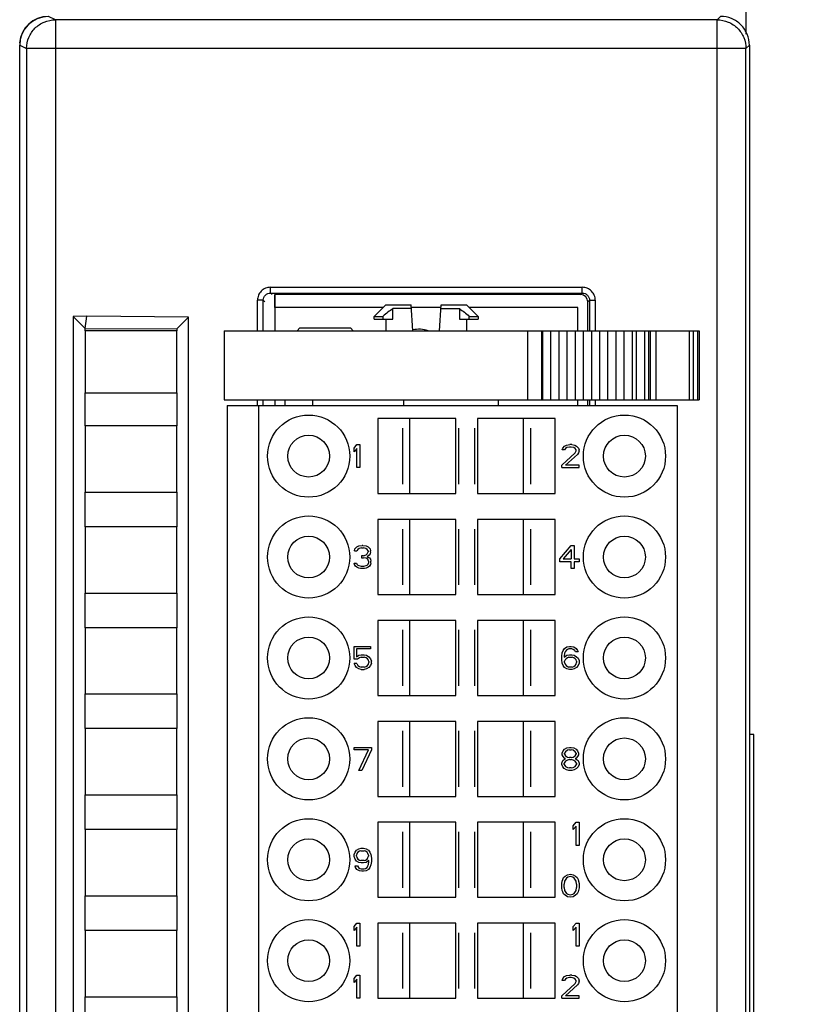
# Model space of a CAD drawing. Header units: millimetres. Extents: x 0 to 420, y 0 to 297.
# Tile 71 of 76: x 311 to 339, y 200 to 234. Entities that reach past the tile are written whole.
import ezdxf

# ---------------------------------------------------------------- set-up
doc = ezdxf.new("R2010")
doc.units = ezdxf.units.MM
doc.header["$LTSCALE"] = 23.1
doc.layers.get('0').update_dxf_attribs({"linetype": 'CONTINUOUS'})
for name, color, linetype in [('02___PRT_ALL_AXES', 7, 'CONTINUOUS'), ('1', 7, 'CONTINUOUS'), ('INTFCLR_139', 7, 'CONTINUOUS')]:
    doc.layers.add(name, color=color, linetype=linetype)
doc.styles.get("Standard").update_dxf_attribs({"font": 'txt', "width": 0.85})
doc.dimstyles.new('DIMSTYLE_1', dxfattribs={"dimtxt": 3.5, "dimasz": 3.5, "dimexe": 1, "dimexo": 0.5, "dimgap": 0.875, "dimtad": 1, "dimdec": 4, "dimdsep": 46, "dimtxsty": 'STANDARD', "dimblk": '_FILLED', "dimblk1": '_FILLED', "dimblk2": '_FILLED', "dimcen": 0.09, "dimadec": 4, "dimazin": 2, "dimtp": 0.15, "dimtm": 0.15, "dimtfac": 1, "dimtdec": 4, "dimtofl": 0, "dimtmove": 0, "dimatfit": 3, "dimldrblk": '_FILLED', "dimfxl": 1, "dimtolj": 1, "dimarcsym": 0})
doc.dimstyles.new('DIMSTYLE_2', dxfattribs={"dimtxt": 3.5, "dimasz": 3.5, "dimexe": 1, "dimexo": 0.5, "dimgap": 0.875, "dimtad": 1, "dimdec": 1, "dimdsep": 46, "dimtxsty": 'STANDARD', "dimblk": '_FILLED', "dimblk1": '_FILLED', "dimblk2": '_FILLED', "dimcen": 0.09, "dimadec": 4, "dimazin": 2, "dimtp": 0.15, "dimtm": 0.15, "dimtfac": 1, "dimtdec": 1, "dimtofl": 0, "dimtmove": 0, "dimatfit": 3, "dimldrblk": '_FILLED', "dimfxl": 1, "dimtolj": 1, "dimarcsym": 0})

# ---------------------------------------------------------------- blocks, each defined once
blk = doc.blocks.new('_FILLED')
at = {"color": 0, "linetype": 'BYBLOCK'}
blk.add_solid([(0, 0), (-1, 0.1429), (-1, -0.1429)], dxfattribs=at)
blk = doc.blocks.new('*D1')
at = {"color": 2, "linetype": 'CONTINUOUS'}
for p, q in [((234.011, 223.896), (234.011, 270.038)), ((336.594, 233.898), (336.594, 270.038)), ((234.011, 269.038), (285.302, 269.038)), ((336.594, 269.038), (285.302, 269.038))]:
    blk.add_line(p, q, dxfattribs=at)
at = {"color": 2, "linetype": 'CONTINUOUS', "xscale": 3.5, "yscale": 3.5, "zscale": 3.5, "rotation": 180}
blk.add_blockref('_FILLED', (234.011, 269.038), dxfattribs=at)
at = {"color": 2, "linetype": 'CONTINUOUS', "xscale": 3.5, "yscale": 3.5, "zscale": 3.5}
blk.add_blockref('_FILLED', (336.594, 269.038), dxfattribs=at)
at = {"color": 2, "linetype": 'CONTINUOUS', "insert": (285.302, 273.413), "char_height": 3.5, "width": 18.375, "attachment_point": 2, "line_spacing_factor": 0.9}
blk.add_mtext('102.6', dxfattribs=at)
blk = doc.blocks.new('*D2')
at = {"color": 2, "linetype": 'CONTINUOUS'}
for p, q in [((334.411, 238.115), (365.729, 238.115)), ((364.729, 238.115), (364.729, 188.365)), ((364.729, 138.615), (364.729, 188.365)), ((332.222, 138.615), (365.729, 138.615))]:
    blk.add_line(p, q, dxfattribs=at)
at = {"color": 2, "linetype": 'CONTINUOUS', "xscale": 3.5, "yscale": 3.5, "zscale": 3.5}
for p, rotation in [((364.729, 238.115), 90), ((364.729, 138.615), 270)]:
    blk.add_blockref('_FILLED', p, dxfattribs=dict(at, rotation=rotation))
at = {"color": 2, "linetype": 'CONTINUOUS', "insert": (360.354, 188.365), "char_height": 3.5, "width": 15, "attachment_point": 2, "rotation": 90, "line_spacing_factor": 0.9}
blk.add_mtext('99.5', dxfattribs=at)

msp = doc.modelspace()

# ---------------------------------------------------------------- linework, layer by layer
at = {"color": 9, "linetype": 'CONTINUOUS'}
for p, q in [((312.64738, 234.39753), (312.41159, 234.51542)), ((312.64738, 234.39753), (312.64738, 144.63331)), ((335.59374, 234.39753), (335.71163, 234.51542)), ((335.59374, 144.63331), (335.59374, 234.39753)), ((311.41159, 233.51554), (311.64754, 233.39757)), ((311.64754, 233.39757), (311.64754, 145.63327)), ((336.5937, 233.39757), (311.64754, 233.39757)), ((336.71159, 233.51543), (336.5937, 233.39755)), ((320.10487, 224.92154), (320.10487, 225.12142)), ((320.10487, 225.12142), (330.91741, 225.12142)), ((330.91741, 224.92154), (330.91741, 225.12142)), ((320.10487, 224.92154), (330.91741, 224.92154)), ((320.16098, 224.86542), (320.10487, 224.92154)), ((330.86129, 224.86542), (330.91741, 224.92154)), ((319.65514, 223.61542), (319.65514, 224.67169)), ((319.85502, 224.67169), (319.65514, 224.67169)), ((319.85502, 223.61542), (319.85502, 224.67169)), ((319.85502, 224.67169), (319.91114, 224.61557)), ((331.16725, 224.67169), (331.11114, 224.61557)), ((331.16725, 224.67169), (331.36713, 224.67169)), ((331.16725, 224.67169), (331.16725, 223.61542)), ((331.36713, 224.67169), (331.36713, 223.61542)), ((329.01687, 223.61542), (329.01687, 221.21542)), ((329.50045, 223.61542), (329.50045, 221.21542)), ((332.78714, 223.61542), (332.78714, 221.21542)), ((333.06998, 223.61542), (333.06998, 221.21542)), ((333.21136, 223.61542), (333.21136, 221.21542)), ((333.46994, 223.61542), (333.46994, 221.21542)), ((334.62566, 223.61542), (334.62566, 221.21542)), ((334.76708, 223.61542), (334.76708, 221.21542)), ((334.90846, 223.61542), (334.90846, 221.21542)), ((319.65514, 221.01542), (319.65514, 221.21542)), ((319.85502, 221.01542), (319.85502, 221.21542)), ((321.56394, 221.21542), (321.56394, 221.01542)), ((324.71822, 221.21542), (324.71822, 221.01542)), ((331.16725, 221.21542), (331.16725, 221.01542)), ((331.36713, 221.21542), (331.36713, 221.01542))]:
    msp.add_line(p, q, dxfattribs=at)
at = {"color": 7, "linetype": 'CONTINUOUS'}
for p, q in [((335.59374, 234.39753), (312.64738, 234.39753)), ((311.41159, 145.51531), (311.41159, 233.51554)), ((336.5937, 145.63333), (336.5937, 233.39755)), ((336.71159, 233.51543), (336.71159, 145.51538)), ((320.26114, 224.86542), (320.26114, 223.61542)), ((330.86129, 224.86542), (320.26114, 224.86542)), ((324.00594, 224.41542), (320.26114, 224.41542)), ((323.70394, 224.11342), (324.10594, 224.51542)), ((324.10609, 224.51542), (324.98411, 224.51542)), ((324.35258, 224.01542), (324.35258, 224.38842)), ((324.9925, 224.38842), (324.35258, 224.38842)), ((325.04359, 223.61542), (324.98411, 224.51542)), ((326.01537, 224.41542), (324.9925, 224.41542)), ((325.96428, 223.61542), (326.02376, 224.51542)), ((326.01537, 224.38842), (326.65529, 224.38842)), ((326.02376, 224.51542), (326.90178, 224.51542)), ((326.65529, 224.38842), (326.65529, 224.01542)), ((327.30394, 224.11342), (326.90194, 224.51542)), ((330.76114, 224.41542), (327.00194, 224.41542)), ((330.76114, 223.61542), (330.76114, 224.41542)), ((331.11114, 223.61542), (331.11114, 224.61557)), ((313.74392, 224.11542), (313.26048, 224.11122)), ((313.26048, 224.11122), (313.68128, 223.69528)), ((313.26114, 224.113), (313.26114, 154.72027)), ((313.68128, 223.69528), (313.74392, 224.11542)), ((317.26592, 224.08481), (313.74392, 224.11542)), ((317.26114, 224.08006), (316.85699, 223.67938)), ((317.26114, 154.74905), (317.26114, 224.08006)), ((323.70394, 224.01542), (323.70394, 224.11342)), ((323.70394, 224.11342), (324.00727, 224.11342)), ((324.00727, 224.11342), (324.00727, 224.01542)), ((327.0006, 224.11342), (327.30394, 224.11342)), ((327.0006, 224.01542), (327.0006, 224.11342)), ((327.30394, 224.11342), (327.30394, 224.01542)), ((313.68126, 223.61542), (313.68128, 223.69285)), ((313.68128, 223.69528), (316.85699, 223.67938)), ((316.85699, 223.67938), (316.85701, 223.61542)), ((321.12894, 223.71542), (321.02894, 223.61542)), ((321.12894, 223.71542), (322.87894, 223.71542)), ((322.97894, 223.61542), (322.87894, 223.71542)), ((323.70405, 224.01542), (324.35258, 224.01542)), ((324.10394, 224.01542), (324.10394, 223.61542)), ((326.65529, 224.01542), (327.30382, 224.01542)), ((326.90394, 224.01542), (326.90394, 223.61542)), ((313.68114, 223.61542), (313.68114, 221.46542)), ((316.85714, 223.61542), (313.68114, 223.61542)), ((316.85714, 221.46542), (316.85714, 223.61542)), ((318.50394, 223.61542), (318.50394, 221.21542)), ((318.50394, 223.61542), (334.96699, 223.61542)), ((329.53471, 223.61542), (329.53471, 221.21542)), ((329.81753, 223.61542), (329.81753, 221.21542)), ((330.10035, 223.61542), (330.10035, 221.21542)), ((330.38317, 223.61542), (330.38317, 221.21542)), ((330.66599, 223.61542), (330.66599, 221.21542)), ((330.94881, 223.61542), (330.94881, 221.21542)), ((331.23163, 223.61542), (331.23163, 221.21542)), ((331.51445, 223.61542), (331.51445, 221.21542)), ((331.79727, 223.61542), (331.79727, 221.21542)), ((332.0801, 223.61542), (332.0801, 221.21542)), ((332.36292, 223.61542), (332.36292, 221.21542)), ((332.64574, 223.61542), (332.64574, 221.21542)), ((333.26994, 223.61542), (333.26994, 221.21542)), ((334.96703, 223.61542), (334.96703, 221.21542)), ((313.68114, 221.46542), (316.85714, 221.46542)), ((313.68126, 220.31542), (313.68126, 221.46542)), ((316.85701, 221.46542), (316.85701, 220.31542)), ((318.50394, 221.21542), (334.96699, 221.21542)), ((318.60394, 221.01542), (318.60394, 158.01542)), ((318.60394, 221.01542), (334.20394, 221.01542)), ((319.70394, 158.01542), (319.70394, 221.01542)), ((320.26114, 221.21542), (320.26114, 221.01542)), ((320.60394, 221.21542), (320.60394, 221.01542)), ((328.00394, 221.21542), (328.00394, 221.01542)), ((330.76114, 221.01542), (330.76114, 221.21542)), ((331.11114, 221.01542), (331.11114, 221.21542)), ((334.20394, 221.01542), (334.20394, 158.01542)), ((313.68114, 220.31542), (313.68114, 218.01542)), ((316.85714, 220.31542), (313.68114, 220.31542)), ((316.85714, 218.01542), (316.85714, 220.31542)), ((323.82895, 220.56542), (323.82895, 217.96542)), ((326.52894, 220.56542), (323.82895, 220.56542)), ((324.92894, 220.56542), (324.92894, 217.96542)), ((326.52894, 217.96542), (326.52894, 220.56542)), ((329.97892, 220.56542), (327.27894, 220.56542)), ((327.27894, 220.56542), (327.27894, 217.96542)), ((328.87894, 217.96542), (328.87894, 220.56542)), ((329.97892, 217.96542), (329.97892, 220.56542)), ((323.00394, 219.54627), (323.10394, 219.66542)), ((323.10394, 219.66542), (323.20394, 219.66542)), ((323.20394, 219.66542), (323.20394, 218.86542)), ((330.23727, 219.54627), (330.30394, 219.61436)), ((330.30394, 219.61436), (330.3706, 219.6484)), ((330.3706, 219.6484), (330.48727, 219.66542)), ((330.4706, 219.58032), (330.38727, 219.56329)), ((330.53727, 219.58032), (330.4706, 219.58032)), ((330.55394, 219.66542), (330.48727, 219.66542)), ((330.6206, 219.56329), (330.53727, 219.58032)), ((330.55394, 219.66542), (330.65394, 219.6484)), ((330.65394, 219.6484), (330.7206, 219.61436)), ((330.7206, 219.61436), (330.78727, 219.54627)), ((323.00394, 219.4101), (323.00394, 219.54627)), ((323.10394, 219.52925), (323.00394, 219.4101)), ((323.10394, 218.86542), (323.10394, 219.52925)), ((330.20394, 218.95053), (330.6706, 219.37606)), ((330.2206, 219.47819), (330.23727, 219.54627)), ((330.30394, 219.47819), (330.2206, 219.47819)), ((330.33727, 219.52925), (330.30394, 219.47819)), ((330.38727, 219.56329), (330.33727, 219.52925)), ((330.75394, 219.325), (330.33727, 218.95053)), ((330.6706, 219.52925), (330.6206, 219.56329)), ((330.70394, 219.47819), (330.6706, 219.52925)), ((330.6706, 219.37606), (330.70394, 219.44415)), ((330.70394, 219.44415), (330.70394, 219.47819)), ((330.78727, 219.37606), (330.75394, 219.325)), ((330.78727, 219.54627), (330.80394, 219.47819)), ((330.80394, 219.44415), (330.78727, 219.37606)), ((330.80394, 219.44415), (330.80394, 219.47819)), ((330.20394, 218.86542), (330.20394, 218.95053)), ((330.80394, 218.95053), (330.33727, 218.95053)), ((330.80394, 218.86542), (330.80394, 218.95053)), ((323.20394, 218.86542), (323.10394, 218.86542)), ((330.20394, 218.86542), (330.80394, 218.86542)), ((313.68114, 218.01542), (316.85714, 218.01542)), ((313.68126, 216.81542), (313.68126, 218.01542)), ((316.85701, 218.01542), (316.85701, 216.81542)), ((323.82895, 217.96542), (326.52894, 217.96542)), ((327.27894, 217.96542), (329.97892, 217.96542)), ((326.52894, 217.06542), (323.82895, 217.06542)), ((323.82895, 217.06542), (323.82895, 214.46542)), ((324.92894, 217.06542), (324.92894, 214.46542)), ((326.52894, 214.46542), (326.52894, 217.06542)), ((329.97892, 217.06542), (327.27894, 217.06542)), ((327.27894, 217.06542), (327.27894, 214.46542)), ((328.87894, 214.46542), (328.87894, 217.06542)), ((329.97892, 214.46542), (329.97892, 217.06542)), ((313.68114, 216.81542), (313.68114, 214.51542)), ((316.85714, 216.81542), (313.68114, 216.81542)), ((316.85714, 214.51542), (316.85714, 216.81542)), ((323.16681, 216.1484), (323.28082, 216.16542)), ((323.31339, 216.16542), (323.28082, 216.16542)), ((323.31339, 216.16542), (323.42741, 216.1484)), ((330.13727, 215.70585), (330.53727, 216.16542)), ((330.53727, 216.16542), (330.63727, 216.16542)), ((330.63727, 216.16542), (330.63727, 215.70585)), ((323.02022, 215.97819), (323.03651, 216.04627)), ((323.02022, 215.97819), (323.10166, 215.97819)), ((323.03651, 216.04627), (323.10166, 216.11436)), ((323.10166, 216.11436), (323.16681, 216.1484)), ((323.13423, 216.02925), (323.10166, 215.97819)), ((323.1831, 216.06329), (323.13423, 216.02925)), ((323.26453, 216.08032), (323.1831, 216.06329)), ((323.26453, 216.08032), (323.32968, 216.08032)), ((323.41112, 216.06329), (323.32968, 216.08032)), ((323.32968, 215.80798), (323.42741, 215.84202)), ((323.45998, 216.02925), (323.41112, 216.06329)), ((323.42741, 216.1484), (323.49255, 216.11436)), ((323.42741, 215.84202), (323.45998, 215.87606)), ((323.49255, 215.97819), (323.45998, 216.02925)), ((323.45998, 215.87606), (323.49255, 215.94415)), ((323.52513, 215.825), (323.45998, 215.77393)), ((323.49255, 216.11436), (323.5577, 216.04627)), ((323.49255, 215.97819), (323.49255, 215.94415)), ((323.5577, 215.87606), (323.52513, 215.825)), ((323.5577, 216.04627), (323.57399, 215.97819)), ((323.57399, 215.94415), (323.5577, 215.87606)), ((323.57399, 215.94415), (323.57399, 215.97819)), ((330.53727, 216.02925), (330.25394, 215.70585)), ((330.53727, 216.02925), (330.53727, 215.70585)), ((323.00394, 215.55266), (323.08537, 215.55266)), ((323.02022, 215.50159), (323.00394, 215.55266)), ((323.0528, 215.45053), (323.02022, 215.50159)), ((323.08537, 215.55266), (323.10166, 215.51861)), ((323.10166, 215.51861), (323.13423, 215.48457)), ((323.13423, 215.48457), (323.16681, 215.46755)), ((323.32968, 215.80798), (323.26453, 215.80798)), ((323.26453, 215.80798), (323.26453, 215.73989)), ((323.26453, 215.73989), (323.32968, 215.73989)), ((323.42741, 215.72287), (323.32968, 215.73989)), ((323.47627, 215.68883), (323.42741, 215.72287)), ((323.42741, 215.46755), (323.45998, 215.48457)), ((323.45998, 215.77393), (323.54142, 215.73989)), ((323.45998, 215.48457), (323.49255, 215.51861)), ((323.50884, 215.62074), (323.47627, 215.68883)), ((323.49255, 215.51861), (323.50884, 215.55266)), ((323.50884, 215.62074), (323.50884, 215.55266)), ((323.54142, 215.73989), (323.57399, 215.68883)), ((323.57399, 215.50159), (323.54142, 215.45053)), ((323.57399, 215.68883), (323.59028, 215.62074)), ((323.59028, 215.55266), (323.57399, 215.50159)), ((323.59028, 215.55266), (323.59028, 215.62074)), ((330.13727, 215.60372), (330.13727, 215.70585)), ((330.53727, 215.60372), (330.13727, 215.60372)), ((330.25394, 215.70585), (330.53727, 215.70585)), ((330.53727, 215.36542), (330.53727, 215.60372)), ((330.63727, 215.70585), (330.80394, 215.70585)), ((330.80394, 215.60372), (330.63727, 215.60372)), ((330.63727, 215.60372), (330.63727, 215.36542)), ((330.80394, 215.70585), (330.80394, 215.60372)), ((323.10166, 215.41649), (323.0528, 215.45053)), ((323.16681, 215.38244), (323.10166, 215.41649)), ((323.16681, 215.46755), (323.24825, 215.45053)), ((323.23196, 215.36542), (323.16681, 215.38244)), ((323.36226, 215.36542), (323.23196, 215.36542)), ((323.24825, 215.45053), (323.34597, 215.45053)), ((323.34597, 215.45053), (323.42741, 215.46755)), ((323.42741, 215.38244), (323.36226, 215.36542)), ((323.49255, 215.41649), (323.42741, 215.38244)), ((323.54142, 215.45053), (323.49255, 215.41649)), ((330.63727, 215.36542), (330.53727, 215.36542)), ((313.68114, 214.51542), (316.85714, 214.51542)), ((313.68126, 213.31542), (313.68126, 214.51542)), ((316.85701, 214.51542), (316.85701, 213.31542)), ((323.82895, 214.46542), (326.52894, 214.46542)), ((327.27894, 214.46542), (329.97892, 214.46542)), ((326.52894, 213.56542), (323.82895, 213.56542)), ((323.82895, 213.56542), (323.82895, 210.96542)), ((324.92894, 213.56542), (324.92894, 210.96542)), ((326.52894, 210.96542), (326.52894, 213.56542)), ((329.97892, 213.56542), (327.27894, 213.56542)), ((327.27894, 213.56542), (327.27894, 210.96542)), ((328.87894, 210.96542), (328.87894, 213.56542)), ((329.97892, 210.96542), (329.97892, 213.56542)), ((313.68114, 213.31542), (313.68114, 211.01542)), ((316.85714, 213.31542), (313.68114, 213.31542)), ((316.85714, 211.01542), (316.85714, 213.31542)), ((323.00394, 212.66542), (323.5706, 212.66542)), ((323.00394, 212.22287), (323.00394, 212.66542)), ((323.5706, 212.58032), (323.08727, 212.58032)), ((323.08727, 212.58032), (323.08727, 212.30798)), ((323.5706, 212.66542), (323.5706, 212.58032)), ((330.20394, 212.325), (330.2206, 212.44415)), ((330.2206, 212.44415), (330.25394, 212.52925)), ((330.25394, 212.52925), (330.30394, 212.59734)), ((330.30394, 212.42712), (330.28727, 212.325)), ((330.30394, 212.59734), (330.38727, 212.6484)), ((330.3206, 212.47819), (330.30394, 212.42712)), ((330.35394, 212.52925), (330.3206, 212.47819)), ((330.40394, 212.56329), (330.35394, 212.52925)), ((330.38727, 212.6484), (330.4706, 212.66542)), ((330.45394, 212.58032), (330.40394, 212.56329)), ((330.55394, 212.58032), (330.45394, 212.58032)), ((330.4706, 212.66542), (330.53727, 212.66542)), ((330.53727, 212.66542), (330.6206, 212.6484)), ((330.60394, 212.56329), (330.55394, 212.58032)), ((330.65394, 212.52925), (330.60394, 212.56329)), ((330.6206, 212.6484), (330.70394, 212.59734)), ((330.68727, 212.47819), (330.65394, 212.52925)), ((330.7706, 212.47819), (330.68727, 212.47819)), ((330.70394, 212.59734), (330.75394, 212.52925)), ((330.75394, 212.52925), (330.7706, 212.47819)), ((323.1206, 212.22287), (323.00394, 212.22287)), ((323.10394, 212.06968), (323.00394, 212.06968)), ((323.03727, 212.00159), (323.00394, 212.06968)), ((323.08727, 212.30798), (323.1706, 212.35904)), ((323.10394, 212.06968), (323.13727, 212.00159)), ((323.18727, 212.27393), (323.1206, 212.22287)), ((323.1706, 212.35904), (323.25394, 212.37606)), ((323.25394, 212.29095), (323.18727, 212.27393)), ((323.25394, 212.37606), (323.35394, 212.37606)), ((323.25394, 212.29095), (323.35394, 212.29095)), ((323.35394, 212.37606), (323.43727, 212.35904)), ((323.4206, 212.27393), (323.35394, 212.29095)), ((323.4706, 212.23989), (323.4206, 212.27393)), ((323.43727, 212.35904), (323.5206, 212.30798)), ((323.50394, 212.18883), (323.4706, 212.23989)), ((323.5206, 212.13776), (323.50394, 212.18883)), ((323.50394, 212.05266), (323.5206, 212.10372)), ((323.5206, 212.30798), (323.5706, 212.23989)), ((323.5206, 212.13776), (323.5206, 212.10372)), ((323.5706, 212.23989), (323.60394, 212.15478)), ((323.60394, 212.0867), (323.5706, 212.00159)), ((323.60394, 212.0867), (323.60394, 212.15478)), ((330.20394, 212.20585), (330.20394, 212.325)), ((330.2206, 212.0867), (330.20394, 212.20585)), ((330.25394, 212.00159), (330.2206, 212.0867)), ((330.28727, 212.29095), (330.38727, 212.35904)), ((330.28727, 212.325), (330.28727, 212.29095)), ((330.3206, 212.20585), (330.30394, 212.15478)), ((330.30394, 212.10372), (330.30394, 212.15478)), ((330.30394, 212.10372), (330.3206, 212.05266)), ((330.35394, 212.23989), (330.3206, 212.20585)), ((330.40394, 212.27393), (330.35394, 212.23989)), ((330.38727, 212.35904), (330.4706, 212.37606)), ((330.45394, 212.29095), (330.40394, 212.27393)), ((330.45394, 212.29095), (330.5706, 212.29095)), ((330.4706, 212.37606), (330.55394, 212.37606)), ((330.55394, 212.37606), (330.63727, 212.35904)), ((330.6206, 212.27393), (330.5706, 212.29095)), ((330.6706, 212.23989), (330.6206, 212.27393)), ((330.63727, 212.35904), (330.7206, 212.30798)), ((330.70394, 212.20585), (330.6706, 212.23989)), ((330.7206, 212.15478), (330.70394, 212.20585)), ((330.70394, 212.05266), (330.7206, 212.10372)), ((330.7206, 212.30798), (330.7706, 212.25691)), ((330.7206, 212.15478), (330.7206, 212.10372)), ((330.7706, 212.25691), (330.80394, 212.17181)), ((330.80394, 212.0867), (330.7706, 212.00159)), ((330.80394, 212.17181), (330.80394, 212.0867)), ((323.08727, 211.93351), (323.03727, 212.00159)), ((323.1706, 211.88244), (323.08727, 211.93351)), ((323.13727, 212.00159), (323.18727, 211.96755)), ((323.25394, 211.86542), (323.1706, 211.88244)), ((323.18727, 211.96755), (323.25394, 211.95053)), ((323.35394, 211.95053), (323.25394, 211.95053)), ((323.25394, 211.86542), (323.35394, 211.86542)), ((323.35394, 211.95053), (323.4206, 211.96755)), ((323.43727, 211.88244), (323.35394, 211.86542)), ((323.4206, 211.96755), (323.4706, 212.00159)), ((323.5206, 211.93351), (323.43727, 211.88244)), ((323.4706, 212.00159), (323.50394, 212.05266)), ((323.5706, 212.00159), (323.5206, 211.93351)), ((330.30394, 211.93351), (330.25394, 212.00159)), ((330.38727, 211.88244), (330.30394, 211.93351)), ((330.3206, 212.05266), (330.35394, 212.00159)), ((330.35394, 212.00159), (330.40394, 211.96755)), ((330.4706, 211.86542), (330.38727, 211.88244)), ((330.40394, 211.96755), (330.45394, 211.95053)), ((330.5706, 211.95053), (330.45394, 211.95053)), ((330.55394, 211.86542), (330.4706, 211.86542)), ((330.63727, 211.88244), (330.55394, 211.86542)), ((330.5706, 211.95053), (330.6206, 211.96755)), ((330.6206, 211.96755), (330.6706, 212.00159)), ((330.7206, 211.93351), (330.63727, 211.88244)), ((330.6706, 212.00159), (330.70394, 212.05266)), ((330.7706, 212.00159), (330.7206, 211.93351)), ((313.68114, 211.01542), (316.85714, 211.01542)), ((313.68126, 209.81542), (313.68126, 211.01542)), ((316.85701, 211.01542), (316.85701, 209.81542)), ((323.82895, 210.96542), (326.52894, 210.96542)), ((327.27894, 210.96542), (329.97892, 210.96542)), ((326.52894, 210.06542), (323.82895, 210.06542)), ((323.82895, 210.06542), (323.82895, 207.46542)), ((324.92894, 210.06542), (324.92894, 207.46542)), ((326.52894, 207.46542), (326.52894, 210.06542)), ((329.97892, 210.06542), (327.27894, 210.06542)), ((327.27894, 210.06542), (327.27894, 207.46542)), ((328.87894, 207.46542), (328.87894, 210.06542)), ((329.97892, 207.46542), (329.97892, 210.06542)), ((313.68114, 209.81542), (313.68114, 207.51542)), ((316.85714, 209.81542), (313.68114, 209.81542)), ((316.85714, 207.51542), (316.85714, 209.81542)), ((336.86033, 209.61541), (336.71159, 209.61541)), ((336.86033, 159.61551), (336.86033, 209.61541)), ((323.00394, 209.16542), (323.60394, 209.16542)), ((323.00394, 209.08032), (323.00394, 209.16542)), ((323.50394, 209.08032), (323.00394, 209.08032)), ((323.1706, 208.36542), (323.50394, 209.08032)), ((323.60394, 209.08032), (323.2706, 208.36542)), ((323.60394, 209.16542), (323.60394, 209.08032)), ((330.2206, 208.96117), (330.25394, 209.04627)), ((330.25394, 209.04627), (330.30394, 209.09734)), ((330.30394, 209.09734), (330.38727, 209.1484)), ((330.33727, 209.01223), (330.30394, 208.96117)), ((330.40394, 209.06329), (330.33727, 209.01223)), ((330.38727, 209.1484), (330.4706, 209.16542)), ((330.4706, 209.08032), (330.40394, 209.06329)), ((330.4706, 209.16542), (330.53727, 209.16542)), ((330.4706, 209.08032), (330.53727, 209.08032)), ((330.53727, 209.16542), (330.6206, 209.1484)), ((330.60394, 209.06329), (330.53727, 209.08032)), ((330.6706, 209.01223), (330.60394, 209.06329)), ((330.6206, 209.1484), (330.70394, 209.09734)), ((330.70394, 208.96117), (330.6706, 209.01223)), ((330.70394, 209.09734), (330.75394, 209.04627)), ((330.75394, 209.04627), (330.78727, 208.96117)), ((330.20394, 208.62074), (330.23727, 208.70585)), ((330.2206, 208.9101), (330.2206, 208.96117)), ((330.25394, 208.84202), (330.2206, 208.9101)), ((330.23727, 208.70585), (330.30394, 208.75691)), ((330.30394, 208.79095), (330.25394, 208.84202)), ((330.33727, 208.68883), (330.28727, 208.62074)), ((330.30394, 208.92712), (330.30394, 208.96117)), ((330.30394, 208.92712), (330.33727, 208.87606)), ((330.33727, 208.77393), (330.30394, 208.79095)), ((330.30394, 208.75691), (330.33727, 208.77393)), ((330.33727, 208.87606), (330.40394, 208.825)), ((330.40394, 208.72287), (330.33727, 208.68883)), ((330.40394, 208.825), (330.4706, 208.80798)), ((330.4706, 208.73989), (330.40394, 208.72287)), ((330.53727, 208.80798), (330.4706, 208.80798)), ((330.4706, 208.73989), (330.53727, 208.73989)), ((330.53727, 208.80798), (330.60394, 208.825)), ((330.60394, 208.72287), (330.53727, 208.73989)), ((330.60394, 208.825), (330.6706, 208.87606)), ((330.6706, 208.68883), (330.60394, 208.72287)), ((330.6706, 208.87606), (330.70394, 208.92712)), ((330.70394, 208.79095), (330.6706, 208.77393)), ((330.6706, 208.77393), (330.70394, 208.75691)), ((330.7206, 208.62074), (330.6706, 208.68883)), ((330.70394, 208.96117), (330.70394, 208.92712)), ((330.75394, 208.84202), (330.70394, 208.79095)), ((330.70394, 208.75691), (330.7706, 208.70585)), ((330.78727, 208.9101), (330.75394, 208.84202)), ((330.7706, 208.70585), (330.80394, 208.62074)), ((330.78727, 208.96117), (330.78727, 208.9101)), ((323.2706, 208.36542), (323.1706, 208.36542)), ((330.20394, 208.56968), (330.20394, 208.62074)), ((330.23727, 208.48457), (330.20394, 208.56968)), ((330.28727, 208.43351), (330.23727, 208.48457)), ((330.28727, 208.56968), (330.28727, 208.62074)), ((330.28727, 208.56968), (330.33727, 208.50159)), ((330.3706, 208.38244), (330.28727, 208.43351)), ((330.33727, 208.50159), (330.40394, 208.46755)), ((330.45394, 208.36542), (330.3706, 208.38244)), ((330.40394, 208.46755), (330.4706, 208.45053)), ((330.55394, 208.36542), (330.45394, 208.36542)), ((330.53727, 208.45053), (330.4706, 208.45053)), ((330.53727, 208.45053), (330.60394, 208.46755)), ((330.63727, 208.38244), (330.55394, 208.36542)), ((330.60394, 208.46755), (330.6706, 208.50159)), ((330.7206, 208.43351), (330.63727, 208.38244)), ((330.6706, 208.50159), (330.7206, 208.56968)), ((330.7206, 208.62074), (330.7206, 208.56968)), ((330.7706, 208.48457), (330.7206, 208.43351)), ((330.80394, 208.56968), (330.7706, 208.48457)), ((330.80394, 208.62074), (330.80394, 208.56968)), ((313.68114, 207.51542), (316.85714, 207.51542)), ((313.68126, 206.31542), (313.68126, 207.51542)), ((316.85701, 207.51542), (316.85701, 206.31542)), ((323.82895, 207.46542), (326.52894, 207.46542)), ((327.27894, 207.46542), (329.97892, 207.46542)), ((316.85714, 206.31542), (313.68114, 206.31542)), ((313.68114, 206.31542), (313.68114, 204.01542)), ((316.85714, 204.01542), (316.85714, 206.31542)), ((326.52894, 206.56542), (323.82895, 206.56542)), ((323.82895, 206.56542), (323.82895, 203.96542)), ((324.92894, 206.56542), (324.92894, 203.96542)), ((326.52894, 203.96542), (326.52894, 206.56542)), ((329.97892, 206.56542), (327.27894, 206.56542)), ((327.27894, 206.56542), (327.27894, 203.96542)), ((328.87894, 203.96542), (328.87894, 206.56542)), ((329.97892, 203.96542), (329.97892, 206.56542)), ((330.60394, 206.44627), (330.70394, 206.56542)), ((330.60394, 206.3101), (330.60394, 206.44627)), ((330.70394, 206.42925), (330.60394, 206.3101)), ((330.70394, 206.56542), (330.80394, 206.56542)), ((330.70394, 205.76542), (330.70394, 206.42925)), ((330.80394, 206.56542), (330.80394, 205.76542)), ((323.03727, 205.52925), (323.08727, 205.59734)), ((323.08727, 205.59734), (323.1706, 205.6484)), ((323.1706, 205.6484), (323.25394, 205.66542)), ((323.23727, 205.58032), (323.18727, 205.56329)), ((323.23727, 205.58032), (323.35394, 205.58032)), ((323.25394, 205.66542), (323.33727, 205.66542)), ((323.33727, 205.66542), (323.4206, 205.6484)), ((323.40394, 205.56329), (323.35394, 205.58032)), ((323.4206, 205.6484), (323.50394, 205.59734)), ((323.50394, 205.59734), (323.55394, 205.52925)), ((330.80394, 205.76542), (330.70394, 205.76542)), ((323.00394, 205.44415), (323.03727, 205.52925)), ((323.00394, 205.37606), (323.00394, 205.44415)), ((323.03727, 205.29095), (323.00394, 205.37606)), ((323.08727, 205.22287), (323.03727, 205.29095)), ((323.10394, 205.47819), (323.08727, 205.42712)), ((323.08727, 205.39308), (323.08727, 205.42712)), ((323.08727, 205.39308), (323.10394, 205.34202)), ((323.13727, 205.52925), (323.10394, 205.47819)), ((323.10394, 205.34202), (323.13727, 205.29095)), ((323.18727, 205.56329), (323.13727, 205.52925)), ((323.13727, 205.29095), (323.18727, 205.25691)), ((323.18727, 205.25691), (323.23727, 205.23989)), ((323.35394, 205.23989), (323.23727, 205.23989)), ((323.35394, 205.23989), (323.40394, 205.25691)), ((323.45394, 205.52925), (323.40394, 205.56329)), ((323.40394, 205.25691), (323.45394, 205.29095)), ((323.5206, 205.23989), (323.4206, 205.17181)), ((323.48727, 205.47819), (323.45394, 205.52925)), ((323.45394, 205.29095), (323.48727, 205.34202)), ((323.50394, 205.42712), (323.48727, 205.47819)), ((323.48727, 205.34202), (323.50394, 205.39308)), ((323.50394, 205.42712), (323.50394, 205.39308)), ((323.5206, 205.20585), (323.5206, 205.23989)), ((323.55394, 205.52925), (323.58727, 205.44415)), ((323.58727, 205.44415), (323.60394, 205.325)), ((323.60394, 205.325), (323.60394, 205.20585)), ((323.03727, 205.05266), (323.1206, 205.05266)), ((323.05394, 205.00159), (323.03727, 205.05266)), ((323.10394, 204.93351), (323.05394, 205.00159)), ((323.1706, 205.17181), (323.08727, 205.22287)), ((323.18727, 204.88244), (323.10394, 204.93351)), ((323.1206, 205.05266), (323.15394, 205.00159)), ((323.15394, 205.00159), (323.20394, 204.96755)), ((323.25394, 205.15478), (323.1706, 205.17181)), ((323.20394, 204.96755), (323.25394, 204.95053)), ((323.33727, 205.15478), (323.25394, 205.15478)), ((323.25394, 204.95053), (323.35394, 204.95053)), ((323.4206, 205.17181), (323.33727, 205.15478)), ((323.35394, 204.95053), (323.40394, 204.96755)), ((323.40394, 204.96755), (323.45394, 205.00159)), ((323.50394, 204.93351), (323.4206, 204.88244)), ((323.45394, 205.00159), (323.48727, 205.05266)), ((323.48727, 205.05266), (323.50394, 205.10372)), ((323.50394, 205.10372), (323.5206, 205.20585)), ((323.55394, 205.00159), (323.50394, 204.93351)), ((323.58727, 205.0867), (323.55394, 205.00159)), ((323.60394, 205.20585), (323.58727, 205.0867)), ((323.2706, 204.86542), (323.18727, 204.88244)), ((323.33727, 204.86542), (323.2706, 204.86542)), ((323.4206, 204.88244), (323.33727, 204.86542)), ((330.2206, 204.52712), (330.23727, 204.57819)), ((330.23727, 204.57819), (330.2706, 204.64627)), ((330.2706, 204.64627), (330.3206, 204.69734)), ((330.3706, 204.62925), (330.30394, 204.52712)), ((330.3206, 204.69734), (330.40394, 204.7484)), ((330.4206, 204.66329), (330.3706, 204.62925)), ((330.40394, 204.7484), (330.50394, 204.76542)), ((330.50394, 204.68032), (330.4206, 204.66329)), ((330.50394, 204.76542), (330.60394, 204.7484)), ((330.58727, 204.66329), (330.50394, 204.68032)), ((330.63727, 204.62925), (330.58727, 204.66329)), ((330.60394, 204.7484), (330.68727, 204.69734)), ((330.70394, 204.52712), (330.63727, 204.62925)), ((330.68727, 204.69734), (330.73727, 204.64627)), ((330.73727, 204.64627), (330.7706, 204.57819)), ((330.7706, 204.57819), (330.78727, 204.52712)), ((330.20394, 204.44202), (330.2206, 204.52712)), ((330.20394, 204.28883), (330.20394, 204.44202)), ((330.2206, 204.20372), (330.20394, 204.28883)), ((330.30394, 204.52712), (330.28727, 204.425)), ((330.28727, 204.30585), (330.28727, 204.425)), ((330.28727, 204.30585), (330.30394, 204.20372)), ((330.7206, 204.425), (330.70394, 204.52712)), ((330.70394, 204.20372), (330.7206, 204.30585)), ((330.7206, 204.425), (330.7206, 204.30585)), ((330.78727, 204.52712), (330.80394, 204.44202)), ((330.80394, 204.28883), (330.78727, 204.20372)), ((330.80394, 204.44202), (330.80394, 204.28883)), ((313.68114, 204.01542), (316.85714, 204.01542)), ((313.68126, 202.81542), (313.68126, 204.01542)), ((316.85701, 204.01542), (316.85701, 202.81542)), ((323.82895, 203.96542), (326.52894, 203.96542)), ((327.27894, 203.96542), (329.97892, 203.96542)), ((330.23727, 204.15266), (330.2206, 204.20372)), ((330.2706, 204.08457), (330.23727, 204.15266)), ((330.3206, 204.03351), (330.2706, 204.08457)), ((330.30394, 204.20372), (330.3706, 204.10159)), ((330.40394, 203.98244), (330.3206, 204.03351)), ((330.3706, 204.10159), (330.4206, 204.06755)), ((330.50394, 203.96542), (330.40394, 203.98244)), ((330.4206, 204.06755), (330.50394, 204.05053)), ((330.50394, 204.05053), (330.58727, 204.06755)), ((330.60394, 203.98244), (330.50394, 203.96542)), ((330.58727, 204.06755), (330.63727, 204.10159)), ((330.68727, 204.03351), (330.60394, 203.98244)), ((330.63727, 204.10159), (330.70394, 204.20372)), ((330.73727, 204.08457), (330.68727, 204.03351)), ((330.7706, 204.15266), (330.73727, 204.08457)), ((330.78727, 204.20372), (330.7706, 204.15266)), ((323.00394, 202.94627), (323.10394, 203.06542)), ((323.00394, 202.8101), (323.00394, 202.94627)), ((323.10394, 202.92925), (323.00394, 202.8101)), ((323.10394, 203.06542), (323.20394, 203.06542)), ((323.10394, 202.26542), (323.10394, 202.92925)), ((323.20394, 203.06542), (323.20394, 202.26542)), ((326.52894, 203.06542), (323.82895, 203.06542)), ((323.82895, 203.06542), (323.82895, 200.46542)), ((324.92894, 203.06542), (324.92894, 200.46542)), ((326.52894, 200.46542), (326.52894, 203.06542)), ((329.97892, 203.06542), (327.27894, 203.06542)), ((327.27894, 203.06542), (327.27894, 200.46542)), ((328.87894, 200.46542), (328.87894, 203.06542)), ((329.97892, 200.46542), (329.97892, 203.06542)), ((330.60394, 202.94627), (330.70394, 203.06542)), ((330.60394, 202.8101), (330.60394, 202.94627)), ((330.70394, 202.92925), (330.60394, 202.8101)), ((330.70394, 203.06542), (330.80394, 203.06542)), ((330.70394, 202.26542), (330.70394, 202.92925)), ((330.80394, 203.06542), (330.80394, 202.26542)), ((316.85714, 202.81542), (313.68114, 202.81542)), ((313.68114, 202.81542), (313.68114, 200.51542)), ((316.85714, 200.51542), (316.85714, 202.81542)), ((323.20394, 202.26542), (323.10394, 202.26542)), ((330.80394, 202.26542), (330.70394, 202.26542)), ((323.00394, 201.14627), (323.10394, 201.26542)), ((323.00394, 201.0101), (323.00394, 201.14627)), ((323.10394, 201.26542), (323.20394, 201.26542)), ((323.20394, 201.26542), (323.20394, 200.46542)), ((330.2206, 201.07819), (330.23727, 201.14627)), ((330.23727, 201.14627), (330.30394, 201.21436)), ((330.30394, 201.21436), (330.3706, 201.2484)), ((330.38727, 201.16329), (330.33727, 201.12925)), ((330.3706, 201.2484), (330.48727, 201.26542)), ((330.4706, 201.18032), (330.38727, 201.16329)), ((330.53727, 201.18032), (330.4706, 201.18032)), ((330.55394, 201.26542), (330.48727, 201.26542)), ((330.6206, 201.16329), (330.53727, 201.18032)), ((330.55394, 201.26542), (330.65394, 201.2484)), ((330.6706, 201.12925), (330.6206, 201.16329)), ((330.65394, 201.2484), (330.7206, 201.21436)), ((330.7206, 201.21436), (330.78727, 201.14627)), ((330.78727, 201.14627), (330.80394, 201.07819)), ((323.10394, 201.12925), (323.00394, 201.0101)), ((323.10394, 200.46542), (323.10394, 201.12925)), ((330.20394, 200.55053), (330.6706, 200.97606)), ((330.30394, 201.07819), (330.2206, 201.07819)), ((330.33727, 201.12925), (330.30394, 201.07819)), ((330.75394, 200.925), (330.33727, 200.55053)), ((330.70394, 201.07819), (330.6706, 201.12925)), ((330.6706, 200.97606), (330.70394, 201.04415)), ((330.70394, 201.04415), (330.70394, 201.07819)), ((330.78727, 200.97606), (330.75394, 200.925)), ((330.80394, 201.04415), (330.78727, 200.97606)), ((330.80394, 201.04415), (330.80394, 201.07819)), ((313.68114, 200.51542), (316.85714, 200.51542)), ((313.68126, 199.31542), (313.68126, 200.51542)), ((316.85701, 200.51542), (316.85701, 199.31542)), ((323.20394, 200.46542), (323.10394, 200.46542)), ((323.82895, 200.46542), (326.52894, 200.46542)), ((327.27894, 200.46542), (329.97892, 200.46542)), ((330.20394, 200.46542), (330.20394, 200.55053)), ((330.20394, 200.46542), (330.80394, 200.46542)), ((330.80394, 200.55053), (330.33727, 200.55053)), ((330.80394, 200.46542), (330.80394, 200.55053))]:
    msp.add_line(p, q, dxfattribs=at)
for centre, radius in [((321.42894, 219.26542), 1.425), ((332.37894, 219.26542), 1.425), ((321.42894, 219.26542), 0.725), ((332.37894, 219.26542), 0.725), ((321.42894, 215.76542), 1.425), ((332.37894, 215.76542), 1.425), ((321.42894, 215.76542), 0.725), ((332.37894, 215.76542), 0.725), ((321.42894, 212.26542), 1.425), ((332.37894, 212.26542), 1.425), ((321.42894, 212.26542), 0.725), ((332.37894, 212.26542), 0.725), ((321.42894, 208.76542), 1.425), ((332.37894, 208.76542), 1.425), ((321.42894, 208.76542), 0.725), ((332.37894, 208.76542), 0.725), ((321.42894, 205.26542), 1.425), ((332.37894, 205.26542), 1.425), ((321.42894, 205.26542), 0.725), ((332.37894, 205.26542), 0.725), ((321.42894, 201.76542), 1.425), ((332.37894, 201.76542), 1.425), ((321.42894, 201.76542), 0.725), ((332.37894, 201.76542), 0.725)]:
    msp.add_circle(centre, radius, dxfattribs=at)
msp.add_arc((312.40394, 233.51542), 1, 90, 175.485626, dxfattribs=at)
at = {"color": 9, "linetype": 'CONTINUOUS'}
msp.add_arc((312.64763, 233.39742), 1.0001, 178.991556, 179.991265, dxfattribs=at)
at = {"color": 2, "linetype": 'CONTINUOUS'}
msp.add_arc((325.26114, 222.66542), 1, 71.842771, 102.665855, dxfattribs=at)
at = {"color": 7, "linetype": 'CONTINUOUS'}
for centre, major_axis, ratio, start_param, end_param in [((312.41174, 233.51538), (-0.89461, 0.44727), 0.99980964, 5.17608228, 6.74672631), ((330.86098, 224.61527), (0.17699, 0.17699), 0.99878277, -0.78478918, 0.78478918)]:
    msp.add_ellipse(centre, major_axis=major_axis, ratio=ratio, start_param=start_param, end_param=end_param, dxfattribs=at)
at = {"color": 9, "linetype": 'CONTINUOUS'}
for points, knots in [([(311.94044, 234.1046), (312.03239, 234.19656), (312.25469, 234.34572), (312.51735, 234.39751), (312.64738, 234.39753)], [0, 0, 0, 0, 0.50001902, 1, 1, 1, 1]), ([(335.59374, 234.39753), (335.72379, 234.39752), (335.98648, 234.34575), (336.20883, 234.19659), (336.30079, 234.10462)], [0, 0, 0, 0, 0.49999387, 1, 1, 1, 1]), ([(311.64769, 233.41502), (311.64993, 233.54219), (311.70389, 233.79808), (311.8505, 234.01465), (311.94044, 234.1046)], [0, 0, 0, 0, 0.49996758, 1, 1, 1, 1]), ([(336.30079, 234.10462), (336.39276, 234.01266), (336.54193, 233.79031), (336.59369, 233.5276), (336.5937, 233.39754)], [0, 0, 0, 0, 0.50000761, 1, 1, 1, 1]), ([(320.10487, 225.12142), (320.04637, 225.12158), (319.92806, 225.09804), (319.77867, 224.9979), (319.67844, 224.84849), (319.65514, 224.73019), (319.65514, 224.67169)], [0, 0, 0, 0, 0.25002272, 0.5000135, 0.74999363, 1, 1, 1, 1]), ([(331.36713, 224.67169), (331.3673, 224.73019), (331.34375, 224.8485), (331.24361, 224.99789), (331.0942, 225.09812), (330.9759, 225.12142), (330.91741, 225.12142)], [0, 0, 0, 0, 0.25002272, 0.5000135, 0.74999363, 1, 1, 1, 1]), ([(319.85502, 224.67169), (319.85499, 224.70421), (319.8679, 224.76986), (319.90507, 224.82554), (319.92809, 224.84847)], [0, 0, 0, 0, 0.50021863, 1, 1, 1, 1]), ([(319.92809, 224.84847), (319.95111, 224.87139), (320.00677, 224.90841), (320.07237, 224.92162), (320.10487, 224.9215)], [0, 0, 0, 0, 0.49992298, 1, 1, 1, 1]), ([(330.91741, 224.92154), (330.94993, 224.92157), (331.01557, 224.90866), (331.07126, 224.87149), (331.09418, 224.84847)], [0, 0, 0, 0, 0.50021863, 1, 1, 1, 1]), ([(331.09418, 224.84847), (331.11711, 224.82544), (331.15412, 224.76979), (331.16734, 224.70419), (331.16721, 224.67169)], [0, 0, 0, 0, 0.49992298, 1, 1, 1, 1])]:
    msp.add_open_spline(points, degree=3, knots=knots, dxfattribs=at)
at = {"color": 7, "linetype": 'CONTINUOUS'}
for points, knots in [([(336.41871, 234.22255), (336.32675, 234.31451), (336.10439, 234.46366), (335.84169, 234.51542), (335.71163, 234.51542)], [0, 0, 0, 0, 0.50000007, 1, 1, 1, 1]), ([(336.71159, 233.51547), (336.71159, 233.64552), (336.65982, 233.90822), (336.51067, 234.13058), (336.41871, 234.22255)], [0, 0, 0, 0, 0.50000009, 1, 1, 1, 1])]:
    msp.add_open_spline(points, degree=3, knots=knots, dxfattribs=at)
for points in [[(324.35258, 224.38842), (324.23515, 224.29976), (324.12041, 224.2075), (324.00727, 224.11342)], [(326.65529, 224.38842), (326.77273, 224.29976), (326.88746, 224.2075), (327.0006, 224.11342)]]:
    msp.add_open_spline(points, degree=3, dxfattribs=at)
at = {"layer": '02___PRT_ALL_AXES', "color": 7, "linetype": 'CONTINUOUS'}
msp.add_arc((325.26114, 222.66542), 1, 71.989264, 102.677356, dxfattribs=at)
at = {"layer": '1', "color": 1, "linetype": 'CONTINUOUS'}
msp.add_line((320.26114, 224.41542), (320.26114, 224.86542), dxfattribs=at)
at = {"layer": 'INTFCLR_139', "color": 7, "linetype": 'CONTINUOUS'}
for p, q in [((324.68394, 220.23504), (324.68394, 218.29581)), ((324.68494, 220.23385), (324.68494, 218.297)), ((326.62294, 220.23385), (326.62294, 218.297)), ((326.62394, 220.23504), (326.62394, 218.29581)), ((327.18394, 220.23504), (327.18394, 218.29581)), ((327.18494, 220.23385), (327.18494, 218.297)), ((329.12294, 220.23385), (329.12294, 218.297)), ((329.12394, 220.23504), (329.12394, 218.29581)), ((324.68394, 216.73504), (324.68394, 214.79581)), ((324.68494, 216.73385), (324.68494, 214.797)), ((326.62294, 216.73385), (326.62294, 214.797)), ((326.62394, 216.73504), (326.62394, 214.79581)), ((327.18394, 216.73504), (327.18394, 214.79581)), ((327.18494, 216.73385), (327.18494, 214.797)), ((329.12294, 216.73385), (329.12294, 214.797)), ((329.12394, 216.73504), (329.12394, 214.79581)), ((324.68394, 213.23504), (324.68394, 211.29581)), ((324.68494, 213.23385), (324.68494, 211.297)), ((326.62294, 213.23385), (326.62294, 211.297)), ((326.62394, 213.23504), (326.62394, 211.29581)), ((327.18394, 213.23504), (327.18394, 211.29581)), ((327.18494, 213.23385), (327.18494, 211.297)), ((329.12294, 213.23385), (329.12294, 211.297)), ((329.12394, 213.23504), (329.12394, 211.29581)), ((324.68394, 209.73504), (324.68394, 207.79581)), ((324.68494, 209.73385), (324.68494, 207.797)), ((326.62294, 209.73385), (326.62294, 207.797)), ((326.62394, 209.73504), (326.62394, 207.79581)), ((327.18394, 209.73504), (327.18394, 207.79581)), ((327.18494, 209.73385), (327.18494, 207.797)), ((329.12294, 209.73385), (329.12294, 207.797)), ((329.12394, 209.73504), (329.12394, 207.79581)), ((324.68394, 206.23504), (324.68394, 204.29581)), ((324.68494, 206.23385), (324.68494, 204.297)), ((326.62294, 206.23385), (326.62294, 204.297)), ((326.62394, 206.23504), (326.62394, 204.29581)), ((327.18394, 206.23504), (327.18394, 204.29581)), ((327.18494, 206.23385), (327.18494, 204.297)), ((329.12294, 206.23385), (329.12294, 204.297)), ((329.12394, 206.23504), (329.12394, 204.29581)), ((324.68394, 202.73504), (324.68394, 200.79581)), ((324.68494, 202.73385), (324.68494, 200.797)), ((326.62294, 202.73385), (326.62294, 200.797)), ((326.62394, 202.73504), (326.62394, 200.79581)), ((327.18394, 202.73504), (327.18394, 200.79581)), ((327.18494, 202.73385), (327.18494, 200.797)), ((329.12294, 202.73385), (329.12294, 200.797)), ((329.12394, 202.73504), (329.12394, 200.79581))]:
    msp.add_line(p, q, dxfattribs=at)

# ---------------------------------------------------------------- dimensions: what is measured, and where the dimension line sits
at = {"color": 2, "linetype": 'CONTINUOUS'}
dim = msp.add_linear_dim(base=(336.5937, 269.03791), p1=(234.01114, 223.39589), p2=(336.5937, 233.39757), dimstyle='DIMSTYLE_2', dxfattribs=at)
dim.commit()
dim.dimension.update_dxf_attribs({"geometry": '*D1', "text_midpoint": (284.80241, 269.03791), "dimtype": 160})
dim = msp.add_linear_dim(base=(364.72911, 138.61542), p1=(333.91121, 238.11542), p2=(331.7219, 138.61542), angle=270, dimstyle='DIMSTYLE_1', dxfattribs=at)
dim.commit()
dim.dimension.update_dxf_attribs({"geometry": '*D2', "text_midpoint": (364.72911, 187.86542), "dimtype": 160})

doc.saveas('drawing.dxf')
